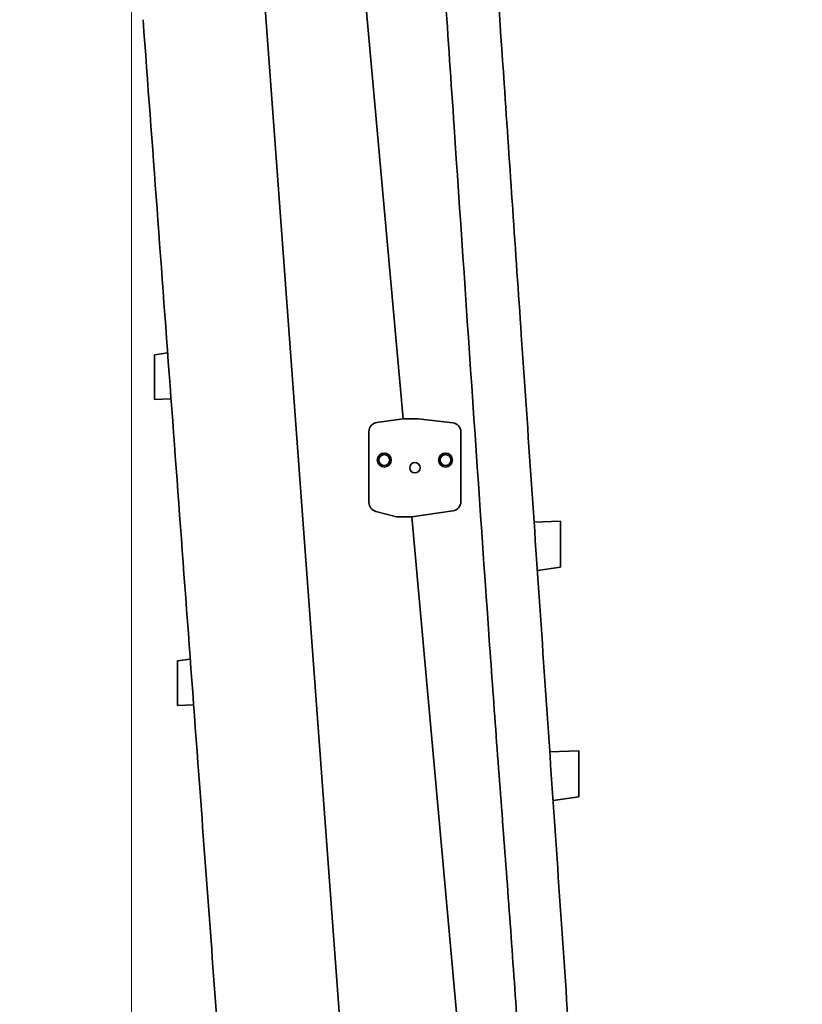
# Model space of a CAD drawing. Header units: millimetres. Extents: x 0 to 11920, y 0 to 8400.
# Tile 38 of 63: x 7629 to 8140, y 3036 to 3679. Entities that reach past the tile are written whole.
import ezdxf

# ---------------------------------------------------------------- set-up
doc = ezdxf.new("R2010")
doc.units = ezdxf.units.MM
doc.header["$LTSCALE"] = 20
doc.styles.add('SLDTEXTSTYLE0', font='TXT', dxfattribs={"width": 0.605})
doc.dimstyles.new('SLDDIMSTYLE0', dxfattribs={"dimtxt": 70, "dimasz": 70, "dimexe": 0, "dimexo": 0.0625, "dimgap": 17.5, "dimtad": 1, "dimdec": 1, "dimrnd": 1e-09, "dimzin": 12, "dimdsep": 46, "dimtxsty": 'SLDTEXTSTYLE0', "dimsah": 1, "dimcen": 0.09, "dimadec": 0, "dimazin": 3, "dimtfac": 1, "dimtofl": 0, "dimtmove": 0, "dimatfit": 3, "dimfxl": 1, "dimfrac": 2, "dimtolj": 1, "dimtzin": 12, "dimarcsym": 0})

# ---------------------------------------------------------------- blocks, each defined once
blk = doc.blocks.new('_D')
at = {"color": 7, "linetype": 'Continuous', "lineweight": 0}
for p, q in [((7701.97, 3692.31), (7701.97, 1744.49)), ((8139.97, 1814.67), (8139.97, 1744.49)), ((7701.97, 1774.49), (6715.05, 1774.49)), ((7701.97, 1774.49), (8139.97, 1774.49))]:
    blk.add_line(p, q, dxfattribs=at)
at = {"color": 7, "linetype": 'Continuous', "lineweight": 18}
for points in [[(7701.97, 1774.49), (7771.97, 1764.49), (7771.97, 1784.49)], [(8139.97, 1774.49), (8069.97, 1784.49), (8069.97, 1764.49)]]:
    blk.add_solid(points, dxfattribs=at)
at = {"color": 7, "linetype": 'Continuous', "lineweight": 18, "char_height": 70, "attachment_point": 1, "style": 'SLDTEXTSTYLE0'}
for s, insert in [('(2x M8 Through)', (6901.72, 1864.72)), ('438', (6715.05, 1864.72))]:
    blk.add_mtext(s, dxfattribs=dict(at, insert=insert))

msp = doc.modelspace()

# ---------------------------------------------------------------- linework, layer by layer
at = {"color": 7, "linetype": 'Continuous', "lineweight": 35}
for p, q in [((7828.84, 3979.21), (7879.21, 3418.58)), ((7709.46, 3679.32), (7709.48, 3679.14)), ((7725.52, 3461.58), (7716.97, 3460.36)), ((7716.91, 3431.18), (7727.73, 3431.58)), ((7879.21, 3418.58), (7862.12, 3416.14)), ((7889.21, 3418.58), (7879.21, 3418.58)), ((7911.65, 3416.01), (7889.21, 3418.58)), ((7856.97, 3410.2), (7856.97, 3363.82)), ((7916.97, 3364.36), (7916.97, 3410.05)), ((7884.96, 3354.58), (7911.82, 3358.42)), ((7861.49, 3358.01), (7874.96, 3354.58)), ((7874.96, 3354.58), (7884.96, 3354.58)), ((7884.96, 3354.58), (7923.22, 2928.75)), ((7981.97, 3351.58), (7964.7, 3350.94)), ((7966.96, 3319.44), (7981.97, 3321.58)), ((7966.96, 3319.44), (7966.96, 3319.44)), ((7731.97, 3260.4), (7740.26, 3261.58)), ((7731.97, 3231.19), (7742.47, 3231.58)), ((7993.97, 3201.58), (7974.93, 3200.87)), ((7977.2, 3169.19), (7993.97, 3171.58)), ((7977.2, 3169.19), (7977.2, 3169.19))]:
    msp.add_line(p, q, dxfattribs=at)
at = {"color": 7, "linetype": 'Continuous', "lineweight": 35, "flags": 128}
msp.add_lwpolyline([(7788.91, 3689.74), (7810.71, 3394.05), (7828.13, 3157.74), (7845.56, 2921.44)], dxfattribs=at)
at = {"color": 7, "linetype": 'Continuous', "lineweight": 35}
for centre, radius in [((7866.97, 3391.58), 4.55), ((7866.97, 3391.58), 3.55), ((7906.97, 3391.58), 4.55), ((7906.97, 3391.58), 3.55), ((7886.97, 3386.58), 3.4)]:
    msp.add_circle(centre, radius, dxfattribs=at)
for centre, start, end in [((7862.97, 3410.2), 98.13388, 180), ((7910.97, 3410.05), 0, 83.47078), ((7862.97, 3363.82), 180, 255.72496), ((7910.97, 3364.36), 278.13388, 0)]:
    msp.add_arc(centre, 6, start, end, dxfattribs=at)
for points, knots in [([(7900.78, 3782.7), (7904.73, 3724.93), (7916.4, 3554.23), (7929.31, 3360.92), (7940.63, 3202.85), (7945.82, 3135.12), (7950.81, 3067.39), (7955.39, 2999.62), (7957.67, 2954.41), (7958.81, 2931.8)], [0, 0, 0, 0, 0.203676, 0.601832, 0.681467, 0.761106, 0.840744, 0.920373, 1, 1, 1, 1]), ([(7996.58, 2884.97), (7996.13, 2891.54), (7995.24, 2904.68), (7993.89, 2924.41), (7992.55, 2944.12), (7991.21, 2963.8), (7988.07, 3009.8), (7980.93, 3114.46), (7969.79, 3277.84), (7957.17, 3462.96), (7946.23, 3623.28), (7939.75, 3718.37), (7937, 3758.75)], [0, 0, 0, 0, 0.022488, 0.04499, 0.067521, 0.090066, 0.11259, 0.225576, 0.44953, 0.673483, 0.861337, 1, 1, 1, 1]), ([(7761.16, 2978.1), (7760.54, 2986.48), (7755.44, 3055.76), (7744.27, 3207.28), (7727.65, 3432.58), (7715.54, 3596.98), (7709.48, 3679.14)], [0, 0, 0, 0, 0.035827, 0.296503, 0.648376, 1, 1, 1, 1]), ([(7716.97, 3431.18), (7716.97, 3431.22), (7716.97, 3431.3), (7716.97, 3431.93), (7716.97, 3432.92), (7716.97, 3434.28), (7716.97, 3435.96), (7716.97, 3437.91), (7716.97, 3440.1), (7716.97, 3442.44), (7716.97, 3444.9), (7716.97, 3447.37), (7716.97, 3449.82), (7716.97, 3452.13), (7716.97, 3454.28), (7716.97, 3456.17), (7716.97, 3457.77), (7716.97, 3459.02), (7716.97, 3459.87), (7716.97, 3460.33), (7716.97, 3460.32), (7716.97, 3460.31)], [0, 0, 0, 0, 0.0524867, 0.1064995, 0.1589853, 0.2129855, 0.2656183, 0.3197578, 0.3727331, 0.4272261, 0.480537, 0.5353862, 0.5888282, 0.6438235, 0.6971824, 0.7521026, 0.8052064, 0.8598703, 0.9126349, 0.9669468, 1, 1, 1, 1]), ([(7981.97, 3321.63), (7981.97, 3321.63), (7981.97, 3321.63), (7981.97, 3322.12), (7981.97, 3323.01), (7981.97, 3324.32), (7981.97, 3325.95), (7981.97, 3327.91), (7981.97, 3330.09), (7981.97, 3332.48), (7981.97, 3334.97), (7981.97, 3337.52), (7981.97, 3340.02), (7981.97, 3342.44), (7981.97, 3344.68), (7981.97, 3346.71), (7981.97, 3348.43), (7981.97, 3349.83), (7981.97, 3350.84), (7981.97, 3351.47), (7981.97, 3351.54), (7981.97, 3351.57)], [0, 0, 0, 0, 0.036592, 0.089475, 0.143883, 0.19681, 0.251262, 0.304255, 0.358784, 0.411784, 0.466329, 0.519258, 0.57373, 0.626613, 0.681036, 0.733903, 0.788302, 0.841183, 0.895589, 0.94851, 1, 1, 1, 1]), ([(7731.97, 3260.4), (7731.97, 3260.36), (7731.97, 3260.28), (7731.97, 3259.65), (7731.97, 3258.65), (7731.97, 3257.3), (7731.97, 3255.61), (7731.97, 3253.66), (7731.97, 3251.47), (7731.97, 3249.13), (7731.97, 3246.66), (7731.97, 3244.19), (7731.97, 3241.74), (7731.97, 3239.43), (7731.97, 3237.28), (7731.97, 3235.39), (7731.97, 3233.78), (7731.97, 3232.54), (7731.97, 3231.67), (7731.97, 3231.25), (7731.97, 3231.21), (7731.97, 3231.19)], [0, 0, 0, 0, 0.052487, 0.106501, 0.158987, 0.212988, 0.26562, 0.319758, 0.372733, 0.427226, 0.480533, 0.535379, 0.588817, 0.643807, 0.697168, 0.75209, 0.805198, 0.859867, 0.912628, 0.966937, 1, 1, 1, 1]), ([(7993.97, 3171.63), (7993.97, 3171.63), (7993.97, 3171.63), (7993.97, 3172.12), (7993.97, 3173.01), (7993.97, 3174.32), (7993.97, 3175.95), (7993.97, 3177.91), (7993.97, 3180.09), (7993.97, 3182.48), (7993.97, 3184.97), (7993.97, 3187.52), (7993.97, 3190.02), (7993.97, 3192.44), (7993.97, 3194.68), (7993.97, 3196.71), (7993.97, 3198.43), (7993.97, 3199.83), (7993.97, 3200.84), (7993.97, 3201.47), (7993.97, 3201.54), (7993.97, 3201.57)], [0, 0, 0, 0, 0.036592, 0.089475, 0.143883, 0.19681, 0.251262, 0.304255, 0.358784, 0.411784, 0.466329, 0.519258, 0.57373, 0.626613, 0.681036, 0.733903, 0.788302, 0.841183, 0.895589, 0.94851, 1, 1, 1, 1])]:
    msp.add_open_spline(points, degree=3, knots=knots, dxfattribs=at)

# ---------------------------------------------------------------- dimensions: what is measured, and where the dimension line sits
at = {"color": 7, "linetype": 'Continuous', "lineweight": 18}
dim = msp.add_linear_dim(base=(8139.97, 1774.49), p1=(7701.97, 3696.31), p2=(8139.97, 1818.67), text='<> (2x M8 Through)', dimstyle='SLDDIMSTYLE0', dxfattribs=at)
dim.commit()
dim.dimension.update_dxf_attribs({"geometry": '_D', "text_midpoint": (7163.97, 1774.49), "dimtype": 160})

doc.saveas('drawing.dxf')
